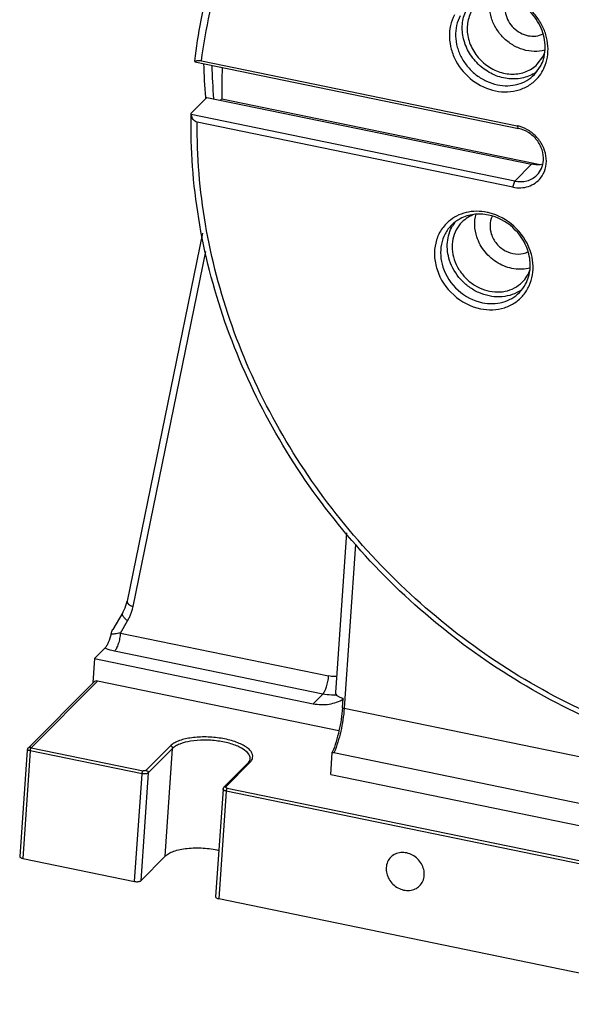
# Model space of a CAD drawing. Header units: millimetres. Extents: x 601 to 2924, y 6 to 1830.
# Tile 3 of 23: x 980 to 1096, y 677 to 883. Entities that reach past the tile are written whole.
import ezdxf

# ---------------------------------------------------------------- set-up
doc = ezdxf.new("R2010")
doc.units = ezdxf.units.MM

msp = doc.modelspace()

# ---------------------------------------------------------------- linework, layer by layer
at = {"color": 7, "linetype": 'Continuous'}
for p, q in [((1088.69, 873.853), (1089.85, 875.421)), ((1017.111, 874.35), (1084.751, 860.406)), ((1018.495, 874.571), (1084.465, 860.971)), ((1088.075, 871.673), (1089.378, 873.434)), ((1019.595, 866.92), (1016.455, 863.758)), ((1019.335, 866.894), (1019.347, 866.752)), ((1019.595, 866.92), (1087.486, 852.924)), ((1022.717, 866.6), (1022.45, 866.331)), ((1022.717, 866.6), (1089.287, 852.877)), ((1016.356, 863.355), (1016.329, 863.495)), ((1083.996, 849.411), (1016.356, 863.355)), ((1083.584, 848.144), (1017.614, 861.744)), ((1084.751, 860.406), (1084.465, 860.971)), ((1083.996, 849.411), (1087.486, 852.924)), ((1083.584, 848.144), (1083.996, 849.411)), ((1018.706, 838.545), (1002.923, 761.525)), ((1004.184, 760.421), (1019.402, 834.684)), ((1048.811, 775.821), (1046.517, 742.405)), ((1050.68, 773.443), (1048.325, 739.146)), ((1002.023, 759.168), (999.939, 755.637)), ((1001.532, 754.881), (1003.048, 757.448)), ((1001.532, 754.881), (1045.071, 745.905)), ((996.124, 749.526), (998.279, 751.695)), ((1043.835, 742.103), (1000.296, 751.078)), ((996.124, 749.526), (995.774, 744.427)), ((996.124, 749.526), (1041.846, 740.101)), ((982.195, 730.759), (995.979, 744.633)), ((996.751, 744.844), (982.896, 730.899)), ((1047.237, 734.436), (996.751, 744.844)), ((1041.846, 740.101), (1043.835, 742.103)), ((1047.961, 739.232), (1048.098, 741.233)), ((1048.325, 739.146), (1230.279, 701.636)), ((1006.914, 726.16), (1012.009, 731.288)), ((982.02, 730.374), (980.494, 708.146)), ((982.69, 730.265), (981.142, 707.726)), ((982.02, 730.376), (982.02, 730.376)), ((982.197, 730.761), (982.193, 730.757)), ((1006.065, 725.447), (982.69, 730.265)), ((982.896, 730.899), (1006.271, 726.08)), ((1012.445, 730.733), (1007.349, 725.605)), ((1010.897, 708.194), (1012.445, 730.733)), ((1045.502, 725.314), (1045.814, 729.866)), ((1228.144, 692.308), (1046.19, 729.818)), ((1028.266, 727.751), (1023.171, 722.623)), ((1028.652, 727.857), (1023.557, 722.729)), ((1004.518, 702.907), (1006.065, 725.447)), ((1007.349, 725.605), (1005.802, 703.066)), ((1045.502, 725.314), (1230.635, 687.149)), ((1022.995, 722.242), (1021.447, 699.703)), ((1023.644, 721.823), (1022.096, 699.284)), ((1240.006, 677.22), (1023.644, 721.823)), ((1023.85, 722.456), (1240.212, 677.853)), ((981.142, 707.726), (1004.518, 702.907)), ((1005.802, 703.066), (1010.897, 708.194)), ((1121.862, 678.717), (1022.096, 699.284))]:
    msp.add_line(p, q, dxfattribs=at)
msp.add_lwpolyline([(982.197, 730.762), (982.084, 730.607), (982.02, 730.376)], dxfattribs=at)
for centre, radius, start, end in [((1083.625, 878.765), 7.067, 331.75789, 340.81502), ((1082.007, 877.318), 8.337, 346.17939, 347.19367), ((1149.468, 878.189), 130.622, 181.8608, 184.96056), ((1148.263, 877.156), 127.672, 181.59834, 184.73511), ((1138.969, 867.705), 116.257, 177.30632, 180.54451), ((1084.021, 878.53), 7.711, 299.87491, 300.35882), ((1084.045, 878.49), 7.664, 300.35456, 307.30404), ((1082.429, 876.559), 8.45, 319.66261, 331.70713), ((1082.297, 876.628), 8.599, 331.71831, 336.03164), ((1083.038, 854.058), 7.059, 74.68386, 78.33914), ((1075.962, 832.048), 11.047, 76.06332, 78.34699), ((1076.168, 834.802), 7.636, 117.95363, 135.13284), ((1077.609, 836.197), 7.675, 142.73071, 149.83756), ((1083.161, 840.141), 4.339, 153.77033, 154.99957), ((1084.8, 838.529), 4.376, 289.55091, 297.13306), ((1076.927, 831.673), 10.309, 16.45797, 18.03904), ((1076.353, 831.132), 11.48, 18.04153, 19.93311), ((1080.913, 832.914), 7.67, 300.77419, 304.14468), ((1079.518, 831.472), 7.642, 315.24561, 331.54387), ((1080.947, 832.863), 7.608, 304.14889, 307.03905), ((1045.788, 750.778), 8.876, 273.15851, 275.30414), ((1045.794, 750.712), 8.809, 275.30615, 275.88885), ((1049.569, 745.2), 6.181, 254.91685, 258.39124), ((1026.414, 737.925), 21.008, 337.44131, 337.65146), ((1045.692, 727.405), 2.465, 78.32102, 87.14172), ((1023.58, 722.203), 0.586, 164.59402, 176.19625)]:
    msp.add_arc(centre, radius, start, end, dxfattribs=at)
for points, knots in [([(1312.071, 866.46), (1312.54, 873.156), (1312.386, 886.79), (1308.993, 907.141), (1302.528, 927.143), (1293.152, 946.311), (1281.095, 964.191), (1266.648, 980.355), (1250.158, 994.416), (1232.019, 1006.038), (1212.664, 1014.939), (1192.553, 1020.901), (1172.169, 1023.773), (1152.001, 1023.477), (1132.538, 1020.007), (1114.258, 1013.434), (1097.623, 1003.915), (1087.884, 995.735), (1083.447, 991.269)], [0, 0, 0, 0, 0.0612057, 0.1237282, 0.1874684, 0.2522174, 0.3176801, 0.3835021, 0.4493001, 0.5146926, 0.5793311, 0.6429296, 0.7052918, 0.7663334, 0.8260962, 0.8847528, 0.9425918, 1, 1, 1, 1]), ([(1312.218, 870.179), (1312.466, 876.542), (1311.988, 889.456), (1308.453, 908.68), (1302.181, 927.562), (1293.308, 945.692), (1282.029, 962.682), (1268.588, 978.167), (1253.275, 991.815), (1236.418, 1003.333), (1218.378, 1012.471), (1199.543, 1019.031), (1180.317, 1022.866), (1161.113, 1023.889), (1142.347, 1022.069), (1124.427, 1017.438), (1107.755, 1010.093), (1097.671, 1003.456), (1092.982, 999.764)], [0, 0, 0, 0, 0.0611674, 0.1235779, 0.1871427, 0.2516633, 0.3168734, 0.3824548, 0.448063, 0.5133515, 0.5779967, 0.6417221, 0.7043204, 0.7656738, 0.8257679, 0.8847002, 0.9426771, 1, 1, 1, 1]), ([(1018.495, 874.571), (1019.352, 881.312), (1022.307, 894.541), (1030.497, 912.968), (1042.13, 929.153), (1051.926, 938.071), (1057.204, 941.963)], [0, 0, 0, 0, 0.2555775, 0.5060301, 0.7533538, 1, 1, 1, 1]), ([(1017.086, 874.52), (1017.759, 880.231), (1019.976, 891.474), (1025.94, 907.458), (1034.383, 922.048), (1041.558, 930.637), (1045.466, 934.57)], [0, 0, 0, 0, 0.2552349, 0.5061427, 0.753899, 1, 1, 1, 1]), ([(1090.289, 876.802), (1089.567, 876.606), (1088.027, 876.431), (1085.705, 876.818), (1083.495, 877.807), (1081.558, 879.324), (1080.034, 881.256), (1079.038, 883.462), (1078.644, 885.782), (1078.814, 887.323), (1079.009, 888.045)], [0, 0, 0, 0, 0.1189142, 0.2424994, 0.3701269, 0.5000624, 0.6299848, 0.7575743, 0.8811081, 1, 1, 1, 1]), ([(1090.137, 875.47), (1090.282, 876.107), (1090.424, 877.437), (1090.2, 879.455), (1089.556, 881.436), (1088.177, 883.91), (1085.626, 886.451), (1082.971, 887.603), (1081.61, 887.883)], [0, 0, 0, 0, 0.1179458, 0.2394832, 0.3644203, 0.4919635, 0.7487407, 1, 1, 1, 1]), ([(1090.154, 873.135), (1090.462, 873.828), (1090.905, 875.323), (1091.003, 877.688), (1090.55, 880.082), (1089.572, 882.38), (1088.122, 884.463), (1086.277, 886.223), (1084.133, 887.57), (1082.556, 888.152), (1081.755, 888.351)], [0, 0, 0, 0, 0.1160442, 0.2356103, 0.3590954, 0.4859766, 0.6150983, 0.7448962, 0.8736762, 1, 1, 1, 1]), ([(1082.388, 887.618), (1082.159, 887.145), (1081.866, 886.083), (1081.98, 884.414), (1082.608, 882.8), (1083.683, 881.4), (1085.1, 880.347), (1086.722, 879.745), (1088.392, 879.66), (1089.446, 879.971), (1089.914, 880.21)], [0, 0, 0, 0, 0.1178616, 0.2408939, 0.369057, 0.5002832, 0.6314564, 0.7594766, 0.882341, 1, 1, 1, 1]), ([(1071.394, 884.186), (1071.017, 883.484), (1070.448, 881.944), (1070.226, 879.46), (1070.626, 876.919), (1071.953, 873.646), (1074.911, 870.198), (1078.227, 868.645), (1079.94, 868.292)], [0, 0, 0, 0, 0.1159241, 0.2354682, 0.3591739, 0.4865964, 0.7455901, 1, 1, 1, 1]), ([(1072.583, 884.008), (1072.24, 883.371), (1071.723, 881.97), (1071.521, 879.712), (1071.884, 877.402), (1072.787, 875.178), (1074.172, 873.167), (1075.96, 871.485), (1078.044, 870.229), (1079.577, 869.719), (1080.351, 869.559)], [0, 0, 0, 0, 0.115569, 0.2347478, 0.3580769, 0.4851121, 0.6146037, 0.7448024, 0.8738194, 1, 1, 1, 1]), ([(1087.862, 871.844), (1087.012, 871.355), (1085.065, 870.688), (1081.938, 870.756), (1078.881, 871.83), (1076.209, 873.785), (1074.193, 876.413), (1073.046, 879.449), (1072.898, 882.58), (1073.513, 884.548), (1073.979, 885.413)], [0, 0, 0, 0, 0.1174016, 0.2400436, 0.3680949, 0.4995287, 0.6310616, 0.759376, 0.8823362, 1, 1, 1, 1]), ([(1074.903, 884.832), (1074.451, 883.993), (1073.884, 882.063), (1074.165, 879.021), (1075.478, 876.142), (1077.65, 873.773), (1080.418, 872.195), (1083.456, 871.612), (1086.391, 872.123), (1088.034, 873.193), (1088.69, 873.853)], [0, 0, 0, 0, 0.1186418, 0.2431755, 0.3732897, 0.5060395, 0.6373448, 0.7637462, 0.8840104, 1, 1, 1, 1]), ([(1089.378, 873.434), (1089.458, 873.582), (1089.759, 874.188), (1089.982, 874.832), (1090.103, 875.327)], [0, 0, 0, 0, 0.2477298, 1, 1, 1, 1]), ([(1017.111, 874.35), (1017.133, 874.382), (1017.264, 874.527), (1017.463, 874.589), (1017.615, 874.614)], [0, 0, 0, 0, 0.2012866, 1, 1, 1, 1]), ([(1017.615, 874.614), (1017.675, 874.624), (1017.969, 874.653), (1018.266, 874.618), (1018.495, 874.571)], [0, 0, 0, 0, 0.2073973, 1, 1, 1, 1]), ([(1080.351, 869.559), (1081.06, 869.413), (1082.492, 869.276), (1084.597, 869.573), (1086.515, 870.363), (1087.602, 871.198), (1088.075, 871.673)], [0, 0, 0, 0, 0.2606833, 0.5130808, 0.7585292, 1, 1, 1, 1]), ([(1079.94, 868.292), (1080.774, 868.119), (1082.463, 867.971), (1084.933, 868.386), (1087.147, 869.42), (1088.358, 870.488), (1088.87, 871.09)], [0, 0, 0, 0, 0.2610416, 0.5131984, 0.7582709, 1, 1, 1, 1]), ([(1120.454, 729.453), (1113.173, 731.392), (1098.805, 736.583), (1078.734, 747.848), (1060.55, 762.298), (1044.852, 779.461), (1032.147, 798.778), (1022.856, 819.628), (1017.291, 841.327), (1016.187, 856.089), (1016.326, 863.356)], [0, 0, 0, 0, 0.1242301, 0.2504779, 0.3779111, 0.5055448, 0.632376, 0.7574912, 0.8801706, 1, 1, 1, 1]), ([(1016.362, 863.63), (1016.367, 863.642), (1016.392, 863.688), (1016.426, 863.73), (1016.455, 863.758)], [0, 0, 0, 0, 0.2356365, 1, 1, 1, 1]), ([(1017.614, 861.744), (1017.471, 861.773), (1017.197, 861.878), (1016.752, 862.237), (1016.544, 862.623), (1016.459, 862.887)], [0, 0, 0, 0, 0.2581529, 0.5089314, 1, 1, 1, 1]), ([(1120.788, 730.546), (1113.625, 732.422), (1099.482, 737.466), (1079.699, 748.453), (1061.745, 762.583), (1046.213, 779.391), (1033.606, 798.33), (1024.34, 818.788), (1018.724, 840.092), (1017.532, 854.6), (1017.614, 861.744)], [0, 0, 0, 0, 0.1241126, 0.2503249, 0.3777814, 0.5054756, 0.6323796, 0.7575517, 0.8802406, 1, 1, 1, 1]), ([(1089.983, 853.752), (1090.034, 854.487), (1089.875, 855.632), (1089.274, 857.022), (1088.418, 858.326), (1086.958, 859.648), (1085.497, 860.252), (1084.751, 860.406)], [0, 0, 0, 0, 0.2414073, 0.3670321, 0.4946302, 0.75023, 1, 1, 1, 1]), ([(1090.568, 854.103), (1090.514, 854.86), (1090.136, 856.391), (1088.893, 858.41), (1087.108, 859.997), (1085.653, 860.661), (1084.903, 860.866)], [0, 0, 0, 0, 0.2438031, 0.4959684, 0.7503027, 1, 1, 1, 1]), ([(1089.838, 852.938), (1089.65, 852.894), (1088.873, 852.76), (1088.068, 852.804), (1087.486, 852.924)], [0, 0, 0, 0, 0.245163, 1, 1, 1, 1]), ([(1088.63, 850.68), (1089.024, 851.077), (1089.679, 852.044), (1089.944, 853.176), (1089.983, 853.752)], [0, 0, 0, 0, 0.492506, 1, 1, 1, 1]), ([(1089.374, 850.055), (1089.811, 850.604), (1090.482, 851.915), (1090.619, 853.375), (1090.568, 854.103)], [0, 0, 0, 0, 0.490105, 1, 1, 1, 1]), ([(1083.996, 849.411), (1084.827, 849.24), (1086.147, 849.254), (1087.693, 849.894), (1088.346, 850.395), (1088.63, 850.68)], [0, 0, 0, 0, 0.511359, 0.7576525, 1, 1, 1, 1]), ([(1083.584, 848.144), (1084.13, 848.031), (1085.234, 847.938), (1086.846, 848.226), (1088.28, 848.931), (1089.052, 849.651), (1089.374, 850.055)], [0, 0, 0, 0, 0.2611341, 0.5132538, 0.7581684, 1, 1, 1, 1]), ([(1078.194, 842.867), (1077.463, 843.018), (1075.989, 843.169), (1073.812, 842.912), (1071.803, 842.179), (1070.633, 841.387), (1070.113, 840.931)], [0, 0, 0, 0, 0.2602634, 0.5128207, 0.758569, 1, 1, 1, 1]), ([(1078.48, 842.302), (1077.474, 842.51), (1075.426, 842.614), (1073.457, 842.007), (1072.589, 841.546)], [0, 0, 0, 0, 0.5111469, 1, 1, 1, 1]), ([(1075.57, 842.464), (1075.074, 842.293), (1074.123, 841.842), (1073.299, 841.186), (1072.934, 840.819)], [0, 0, 0, 0, 0.5031179, 1, 1, 1, 1]), ([(1076.055, 837.752), (1075.804, 838.523), (1075.508, 840.108), (1075.677, 841.717), (1075.88, 842.469)], [0, 0, 0, 0, 0.5100526, 1, 1, 1, 1]), ([(1087.145, 835.045), (1086.47, 836.907), (1084.153, 840.315), (1080.532, 842.296), (1078.623, 842.77)], [0, 0, 0, 0, 0.5017159, 1, 1, 1, 1]), ([(1070.113, 840.931), (1069.457, 840.356), (1068.312, 838.975), (1067.311, 836.448), (1067.08, 833.661), (1067.439, 831.798), (1067.735, 830.891)], [0, 0, 0, 0, 0.2400611, 0.4844813, 0.7373181, 1, 1, 1, 1]), ([(1072.934, 840.819), (1072.463, 840.345), (1071.651, 839.236), (1070.962, 837.269), (1070.833, 835.13), (1071.118, 833.705), (1071.344, 833.01)], [0, 0, 0, 0, 0.2398931, 0.484674, 0.737717, 1, 1, 1, 1]), ([(1086.73, 834.866), (1086.135, 836.693), (1083.918, 840.049), (1080.348, 841.917), (1078.48, 842.302)], [0, 0, 0, 0, 0.5019397, 1, 1, 1, 1]), ([(1079.229, 841.974), (1078.974, 841.429), (1078.687, 840.19), (1078.878, 838.94), (1079.074, 838.338)], [0, 0, 0, 0, 0.4873463, 1, 1, 1, 1]), ([(1070.757, 840.188), (1070.227, 839.655), (1069.315, 838.409), (1068.542, 836.2), (1068.397, 833.797), (1068.717, 832.196), (1068.972, 831.415)], [0, 0, 0, 0, 0.2399004, 0.484686, 0.7377058, 1, 1, 1, 1]), ([(1070.367, 832.82), (1069.974, 834.028), (1069.718, 835.962), (1070.185, 838.414), (1070.672, 839.536), (1070.973, 840.053)], [0, 0, 0, 0, 0.51221, 0.7589415, 1, 1, 1, 1]), ([(1079.074, 838.338), (1079.312, 837.608), (1080.093, 836.225), (1081.903, 834.732), (1084.082, 834.014), (1085.595, 834.167), (1086.264, 834.405)], [0, 0, 0, 0, 0.2554333, 0.5135866, 0.7637516, 1, 1, 1, 1]), ([(1087.155, 831.22), (1086.623, 831.076), (1085.508, 830.905), (1083.798, 831.002), (1082.098, 831.445), (1079.932, 832.47), (1077.615, 834.467), (1076.424, 836.619), (1076.055, 837.752)], [0, 0, 0, 0, 0.1174136, 0.2382296, 0.3623919, 0.4893152, 0.7461862, 1, 1, 1, 1]), ([(1085.773, 825.549), (1086.269, 826.139), (1087.109, 827.481), (1087.789, 829.783), (1087.87, 832.249), (1087.529, 833.887), (1087.269, 834.687)], [0, 0, 0, 0, 0.2398837, 0.4851077, 0.7382726, 1, 1, 1, 1]), ([(1086.236, 827.831), (1086.772, 828.819), (1087.428, 831.11), (1087.149, 833.459), (1086.814, 834.594)], [0, 0, 0, 0, 0.4871106, 1, 1, 1, 1]), ([(1084.837, 826.324), (1084.242, 825.97), (1082.932, 825.412), (1080.793, 825.098), (1078.575, 825.306), (1076.401, 826.019), (1074.386, 827.199), (1072.073, 829.281), (1070.844, 831.356), (1070.367, 832.82)], [0, 0, 0, 0, 0.1154751, 0.2342398, 0.3569741, 0.4834703, 0.6127537, 0.74332, 1, 1, 1, 1]), ([(1071.344, 833.01), (1071.581, 832.284), (1072.24, 830.874), (1073.689, 829.043), (1075.513, 827.582), (1077.593, 826.592), (1079.793, 826.14), (1081.965, 826.264), (1083.96, 826.963), (1085.082, 827.791), (1085.559, 828.272)], [0, 0, 0, 0, 0.1291979, 0.2605769, 0.3920143, 0.5213724, 0.6470014, 0.7681511, 0.8852719, 1, 1, 1, 1]), ([(1067.735, 830.891), (1068.389, 828.881), (1070.828, 825.189), (1074.755, 823.134), (1076.81, 822.71)], [0, 0, 0, 0, 0.5019397, 1, 1, 1, 1]), ([(1068.972, 831.415), (1069.567, 829.587), (1071.783, 826.231), (1075.354, 824.363), (1077.222, 823.978)], [0, 0, 0, 0, 0.5019397, 1, 1, 1, 1]), ([(1085.559, 828.272), (1085.924, 828.639), (1086.575, 829.466), (1087.019, 830.419), (1087.188, 830.915)], [0, 0, 0, 0, 0.4968656, 1, 1, 1, 1]), ([(1077.222, 823.978), (1077.93, 823.832), (1079.362, 823.695), (1081.467, 823.992), (1083.385, 824.782), (1084.472, 825.617), (1084.945, 826.092)], [0, 0, 0, 0, 0.2606728, 0.5130812, 0.7585194, 1, 1, 1, 1]), ([(1076.81, 822.71), (1077.649, 822.537), (1079.347, 822.389), (1081.829, 822.811), (1084.051, 823.86), (1085.263, 824.941), (1085.773, 825.549)], [0, 0, 0, 0, 0.2610723, 0.5132244, 0.7582816, 1, 1, 1, 1]), ([(1002.023, 759.168), (1002.129, 759.346), (1002.526, 760.091), (1002.795, 760.902), (1002.923, 761.525)], [0, 0, 0, 0, 0.2458443, 1, 1, 1, 1]), ([(1002.923, 761.525), (1002.903, 761.43), (1002.959, 761.189), (1003.235, 760.895), (1003.654, 760.625), (1003.996, 760.484), (1004.184, 760.421)], [0, 0, 0, 0, 0.1645074, 0.3823743, 0.6657697, 1, 1, 1, 1]), ([(1003.048, 757.448), (1003.182, 757.675), (1003.683, 758.614), (1004.024, 759.637), (1004.184, 760.421)], [0, 0, 0, 0, 0.2476539, 1, 1, 1, 1]), ([(1003.048, 757.448), (1002.856, 757.578), (1002.514, 757.851), (1002.133, 758.31), (1001.927, 758.759), (1001.962, 759.062), (1002.024, 759.168)], [0, 0, 0, 0, 0.324063, 0.6066865, 0.8290142, 1, 1, 1, 1]), ([(999.607, 754.694), (999.451, 754.078), (999.172, 753.218), (998.689, 752.228), (998.422, 751.839), (998.279, 751.695)], [0, 0, 0, 0, 0.5768138, 0.8152446, 1, 1, 1, 1]), ([(999.607, 754.694), (999.651, 754.868), (999.743, 755.19), (999.862, 755.506), (999.941, 755.64)], [0, 0, 0, 0, 0.5365873, 1, 1, 1, 1]), ([(1001.532, 754.881), (1001.335, 754.836), (1000.96, 754.759), (1000.429, 754.678), (999.985, 754.648), (999.714, 754.66), (999.607, 754.694)], [0, 0, 0, 0, 0.3106758, 0.5902903, 0.8266421, 1, 1, 1, 1]), ([(1001.532, 754.881), (1001.506, 754.501), (1001.4, 753.74), (1001.128, 752.667), (1000.775, 751.765), (1000.47, 751.253), (1000.296, 751.078)], [0, 0, 0, 0, 0.282019, 0.567511, 0.8173275, 1, 1, 1, 1]), ([(1000.296, 751.078), (1000.112, 751.116), (999.426, 751.273), (998.752, 751.489), (998.279, 751.695)], [0, 0, 0, 0, 0.2668824, 1, 1, 1, 1]), ([(1043.835, 742.103), (1044.009, 742.278), (1044.314, 742.789), (1044.667, 743.691), (1044.939, 744.764), (1045.045, 745.525), (1045.071, 745.905)], [0, 0, 0, 0, 0.1826704, 0.432489, 0.7179838, 1, 1, 1, 1]), ([(1046.749, 745.773), (1046.61, 745.766), (1046.048, 745.756), (1045.485, 745.82), (1045.071, 745.905)], [0, 0, 0, 0, 0.2471463, 1, 1, 1, 1]), ([(996.751, 744.844), (996.612, 744.873), (996.326, 744.871), (996.073, 744.728), (995.979, 744.633)], [0, 0, 0, 0, 0.5136617, 1, 1, 1, 1]), ([(1046.277, 741.916), (1046.075, 741.905), (1045.258, 741.888), (1044.438, 741.978), (1043.835, 742.103)], [0, 0, 0, 0, 0.2470818, 1, 1, 1, 1]), ([(1046.517, 742.404), (1046.509, 742.29), (1046.601, 742.021), (1046.947, 741.707), (1047.461, 741.431), (1047.871, 741.294), (1048.098, 741.233)], [0, 0, 0, 0, 0.165066, 0.3801973, 0.6611623, 1, 1, 1, 1]), ([(1041.846, 740.101), (1042.936, 739.876), (1045.162, 739.79), (1047.27, 740.549), (1048.173, 741.107)], [0, 0, 0, 0, 0.5118592, 1, 1, 1, 1]), ([(1047.961, 739.232), (1047.85, 737.617), (1047.353, 734.457), (1046.44, 731.388), (1045.844, 729.937)], [0, 0, 0, 0, 0.5079451, 1, 1, 1, 1]), ([(1048.325, 739.146), (1048.214, 737.523), (1047.713, 734.351), (1046.793, 731.271), (1046.19, 729.818)], [0, 0, 0, 0, 0.5084363, 1, 1, 1, 1]), ([(1029.19, 728.81), (1029.228, 729.017), (1029.201, 729.48), (1028.853, 730.138), (1028.247, 730.754), (1027.403, 731.328), (1026.343, 731.846), (1024.616, 732.468), (1022.168, 732.99), (1019.118, 733.21), (1016.218, 733.015), (1014.065, 732.508), (1012.726, 731.871), (1012.211, 731.492), (1012.009, 731.288)], [0, 0, 0, 0, 0.0327147, 0.0693083, 0.1132681, 0.1659447, 0.227254, 0.2962702, 0.4509503, 0.6146882, 0.770173, 0.9017277, 0.9552715, 1, 1, 1, 1]), ([(1012.445, 730.733), (1012.453, 730.857), (1012.363, 731.117), (1012.133, 731.262), (1012.009, 731.288)], [0, 0, 0, 0, 0.4937411, 1, 1, 1, 1]), ([(1028.679, 728.539), (1028.746, 729.513), (1027.351, 730.623), (1025.798, 731.329), (1024.604, 731.744), (1023.294, 732.069), (1021.408, 732.392), (1019.022, 732.545), (1016.335, 732.349), (1014.346, 731.87), (1013.109, 731.276), (1012.633, 730.923), (1012.445, 730.733)], [0, 0, 0, 0, 0.1634045, 0.2261775, 0.2963248, 0.3723246, 0.4523519, 0.6161612, 0.7710651, 0.9019729, 0.9553214, 1, 1, 1, 1]), ([(982.69, 730.265), (982.604, 730.283), (982.449, 730.314), (982.248, 730.352), (982.113, 730.37), (982.046, 730.381), (982.025, 730.378)], [0, 0, 0, 0, 0.3922779, 0.702376, 0.9069881, 1, 1, 1, 1]), ([(982.896, 730.899), (982.825, 730.914), (982.587, 730.944), (982.318, 730.88), (982.197, 730.762)], [0, 0, 0, 0, 0.3005392, 1, 1, 1, 1]), ([(982.69, 730.265), (982.699, 730.393), (982.735, 730.576), (982.816, 730.785), (982.867, 730.87), (982.896, 730.899)], [0, 0, 0, 0, 0.5671276, 0.8172262, 1, 1, 1, 1]), ([(1028.266, 727.751), (1028.309, 727.795), (1028.452, 727.951), (1028.569, 728.134), (1028.621, 728.276)], [0, 0, 0, 0, 0.2881893, 1, 1, 1, 1]), ([(1028.652, 727.857), (1028.583, 727.871), (1028.439, 727.87), (1028.313, 727.799), (1028.266, 727.751)], [0, 0, 0, 0, 0.5133375, 1, 1, 1, 1]), ([(1028.621, 728.276), (1028.63, 728.298), (1028.658, 728.383), (1028.675, 728.473), (1028.679, 728.539)], [0, 0, 0, 0, 0.2614204, 1, 1, 1, 1]), ([(1028.652, 727.857), (1028.723, 727.928), (1028.967, 728.202), (1029.143, 728.548), (1029.19, 728.81)], [0, 0, 0, 0, 0.274747, 1, 1, 1, 1]), ([(1006.065, 725.447), (1006.074, 725.574), (1006.11, 725.757), (1006.192, 725.966), (1006.242, 726.051), (1006.271, 726.08)], [0, 0, 0, 0, 0.5668748, 0.8170938, 1, 1, 1, 1]), ([(1007.349, 725.605), (1007.294, 725.549), (1007.119, 725.463), (1006.687, 725.376), (1006.315, 725.395), (1006.065, 725.447)], [0, 0, 0, 0, 0.1789131, 0.4233079, 1, 1, 1, 1]), ([(1006.914, 726.16), (1006.886, 726.132), (1006.798, 726.089), (1006.582, 726.045), (1006.396, 726.055), (1006.271, 726.08)], [0, 0, 0, 0, 0.1788868, 0.4233757, 1, 1, 1, 1]), ([(1006.913, 726.159), (1007.037, 726.134), (1007.268, 725.989), (1007.358, 725.728), (1007.349, 725.605)], [0, 0, 0, 0, 0.5060187, 1, 1, 1, 1]), ([(1023.644, 721.823), (1023.553, 721.841), (1023.385, 721.889), (1023.148, 721.992), (1022.988, 722.144), (1022.995, 722.242)], [0, 0, 0, 0, 0.3449516, 0.6335899, 1, 1, 1, 1]), ([(1023.532, 722.627), (1023.522, 722.651), (1023.526, 722.694), (1023.55, 722.721), (1023.557, 722.729)], [0, 0, 0, 0, 0.7204843, 1, 1, 1, 1]), ([(1023.85, 722.456), (1023.777, 722.471), (1023.662, 722.506), (1023.551, 722.582), (1023.532, 722.627)], [0, 0, 0, 0, 0.6027245, 1, 1, 1, 1]), ([(1023.685, 722.083), (1023.669, 722.018), (1023.653, 721.931), (1023.645, 721.844), (1023.644, 721.823)], [0, 0, 0, 0, 0.7609346, 1, 1, 1, 1]), ([(1023.76, 722.312), (1023.753, 722.295), (1023.722, 722.22), (1023.699, 722.143), (1023.685, 722.083)], [0, 0, 0, 0, 0.2310369, 1, 1, 1, 1]), ([(1023.85, 722.456), (1023.842, 722.448), (1023.805, 722.405), (1023.779, 722.354), (1023.76, 722.312)], [0, 0, 0, 0, 0.2012961, 1, 1, 1, 1]), ([(1010.897, 708.194), (1011.118, 708.417), (1011.697, 708.824), (1012.754, 709.281), (1014.05, 709.632), (1016.093, 709.947), (1018.837, 709.985), (1021.053, 709.679), (1022.141, 709.425)], [0, 0, 0, 0, 0.0809755, 0.1799364, 0.2958667, 0.426041, 0.7121038, 1, 1, 1, 1]), ([(1065.056, 704.179), (1065.084, 704.592), (1065.003, 705.447), (1064.346, 707.049), (1062.752, 708.624), (1060.58, 709.136), (1058.994, 708.722), (1058.338, 708.266), (1058.067, 707.994)], [0, 0, 0, 0, 0.1243779, 0.2536588, 0.5153864, 0.7656039, 0.8844465, 1, 1, 1, 1]), ([(980.494, 708.145), (980.487, 708.047), (980.647, 707.895), (980.884, 707.792), (981.051, 707.745), (981.142, 707.726)], [0, 0, 0, 0, 0.3664245, 0.6551054, 1, 1, 1, 1]), ([(1058.067, 707.994), (1057.787, 707.712), (1057.324, 707.028), (1057.136, 706.226), (1057.108, 705.818)], [0, 0, 0, 0, 0.4925435, 1, 1, 1, 1]), ([(1057.108, 705.818), (1057.08, 705.405), (1057.162, 704.55), (1057.818, 702.948), (1059.413, 701.373), (1061.585, 700.861), (1063.17, 701.275), (1063.827, 701.731), (1064.097, 702.003)], [0, 0, 0, 0, 0.1243779, 0.2536588, 0.5153864, 0.7656039, 0.8844465, 1, 1, 1, 1]), ([(1004.518, 702.907), (1004.767, 702.856), (1005.139, 702.837), (1005.572, 702.924), (1005.746, 703.01), (1005.802, 703.066)], [0, 0, 0, 0, 0.5765363, 0.8210189, 1, 1, 1, 1]), ([(1064.097, 702.003), (1064.377, 702.285), (1064.84, 702.97), (1065.028, 703.772), (1065.056, 704.179)], [0, 0, 0, 0, 0.4925435, 1, 1, 1, 1]), ([(1021.447, 699.703), (1021.441, 699.604), (1021.6, 699.452), (1021.838, 699.35), (1022.005, 699.302), (1022.096, 699.284)], [0, 0, 0, 0, 0.3664245, 0.6551054, 1, 1, 1, 1])]:
    msp.add_open_spline(points, degree=3, knots=knots, dxfattribs=at)
for points in [[(1017.086, 874.52), (1017.079, 874.463), (1017.089, 874.403), (1017.111, 874.35)], [(1016.329, 863.495), (1016.33, 863.541), (1016.342, 863.588), (1016.362, 863.63)], [(1016.459, 862.887), (1016.41, 863.039), (1016.376, 863.197), (1016.356, 863.355)], [(1023.015, 722.359), (1023.042, 722.457), (1023.099, 722.55), (1023.171, 722.623)], [(1023.17, 722.623), (1023.21, 722.663), (1023.26, 722.694), (1023.312, 722.713)], [(1023.312, 722.713), (1023.389, 722.741), (1023.477, 722.745), (1023.557, 722.728)]]:
    msp.add_open_spline(points, degree=3, dxfattribs=at)

doc.saveas('drawing.dxf')
